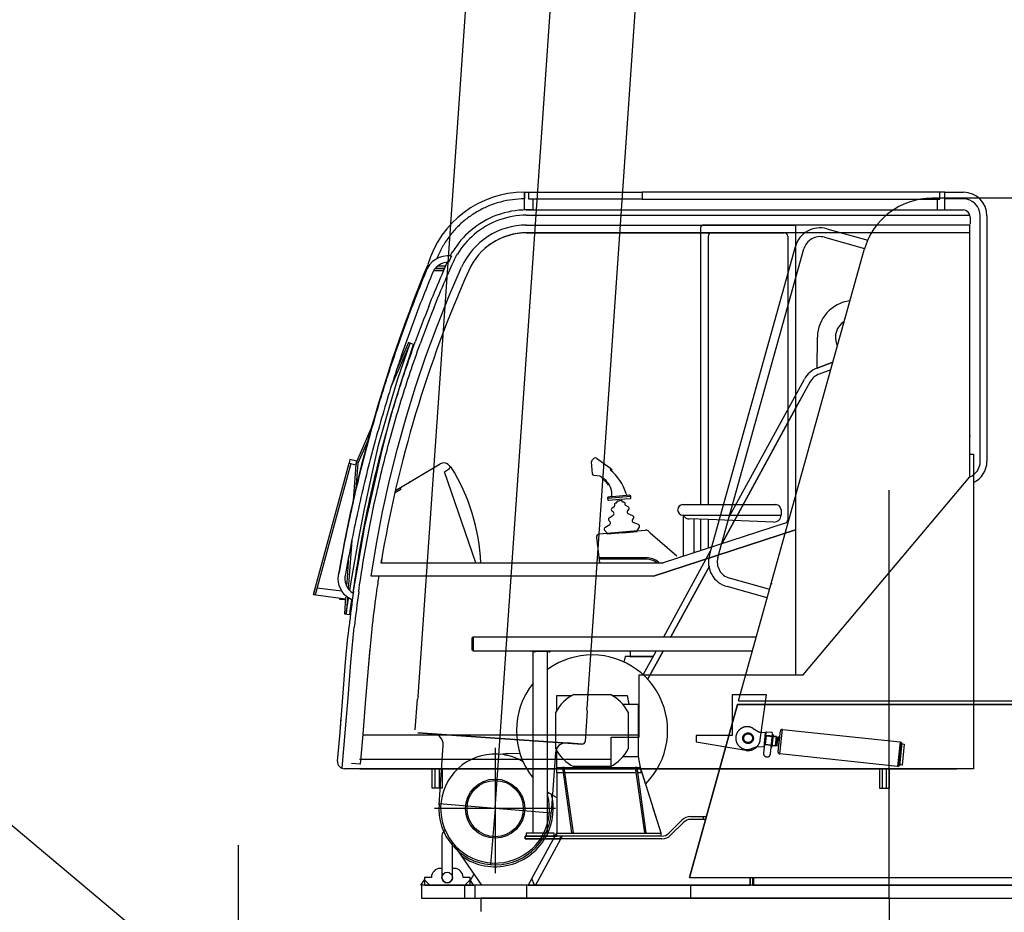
# Model space of a CAD drawing. Extents: x 2355 to 145802, y 9919 to 95870.
# Tile 52 of 60: x 132108 to 134908, y 12262 to 14799. Entities that reach past the tile are written whole.
import ezdxf

# ---------------------------------------------------------------- set-up
doc = ezdxf.new("R2010")
doc.units = 0
doc.header["$LTSCALE"] = 87.5
doc.linetypes.add('CENTER', pattern=[50.5, 30, -9, 2.5, -9])
doc.linetypes.add('HIDDEN', pattern=[12.6, 8.4, -4.2])
for name, color, linetype in [('1', 7, 'CONTINUOUS'), ('11', 7, 'CONTINUOUS'), ('5', 7, 'CONTINUOUS')]:
    doc.layers.add(name, color=color, linetype=linetype)

# ---------------------------------------------------------------- blocks, each defined once
blk = doc.blocks.new('*G141')
at = {"layer": '11', "color": 7, "linetype": 'CONTINUOUS'}
blk.add_line((132523.7, 12140.9), (132074.3, 12518), dxfattribs=at)
at = {"layer": '11', "color": 7, "linetype": 'CENTER'}
blk.add_line((132730, 10744.1), (132730, 12452.1), dxfattribs=at)
blk = doc.blocks.new('*G151')
at = {"layer": '11', "color": 7, "linetype": 'CONTINUOUS'}
for p, q in [((136758.500367, 14291.529574), (134702.103883, 14291.529574)), ((134402.946168, 14204.966464), (134519.520265, 14172.507968)), ((134396.241456, 14180.881991), (134510.517579, 14149.064365)), ((134069.236451, 13276.771274), (134313.657838, 14154.569736)), ((134093.320924, 13270.066562), (134337.74231, 14147.865024)), ((134152.314454, 12862.531772), (134509.431153, 14145.173373)), ((134375.312501, 13808.915439), (134376.444703, 13897.05936)), ((134430.79651, 13876.960483), (134433.057862, 13870.856967)), ((134375.312501, 13808.915439), (134420.46631, 13825.63602)), ((134420.46631, 13825.63602), (134375.312501, 13808.915439)), ((134414.506227, 13804.234042), (134381.565553, 13792.036166)), ((134414.506227, 13804.234042), (134381.565553, 13792.036166)), ((134414.506227, 13804.234042), (134381.565553, 13792.036166)), ((134125.639039, 13386.127963), (134339.228517, 13777.708163)), ((134355.030518, 13769.089999), (134104.255372, 13309.336581)), ((134355.030518, 13769.089999), (134104.255372, 13309.336581)), ((134355.030518, 13769.089999), (134320.637208, 13706.031528)), ((134104.255372, 13309.336581), (134327.698976, 13718.98624)), ((133939.2865, 13044.480624), (134072.623902, 13288.93558)), ((134069.675904, 13245.936313), (133959.788209, 13044.480624)), ((133959.791261, 13044.480624), (134069.675904, 13245.936313)), ((134069.675904, 13245.936313), (133959.791261, 13044.480624)), ((134050.291139, 13247.623935), (134050.291139, 13247.456088)), ((134233.927613, 13155.656161), (134119.63318, 13187.479892)), ((134240.632325, 13179.740634), (134126.337892, 13211.564365)), ((133974.406129, 13125.071445), (133974.406129, 13125.068393)), ((133394.569093, 13007.478061), (133394.569093, 13041.480746)), ((133394.569093, 13041.480746), (133397.568971, 13041.480746)), ((133397.568971, 13044.407382), (133394.739991, 13041.581454)), ((133394.739991, 13041.581454), (133397.568971, 13041.581454)), ((133394.974977, 13041.81644), (133394.974977, 13041.581454)), ((133395.542603, 13042.381015), (133395.542603, 13041.581454)), ((133395.777589, 13041.581454), (133395.777589, 13042.100253)), ((133396.909791, 13041.581454), (133395.826417, 13042.664828)), ((133396.107179, 13042.94559), (133397.474366, 13041.581454)), ((133397.568971, 13042.051425), (133396.390992, 13043.229404)), ((133396.674806, 13043.513217), (133397.568971, 13042.616)), ((133397.239381, 13044.077792), (133397.239381, 13043.748202)), ((133397.568971, 13004.481235), (133397.568971, 13044.480624)), ((133397.568971, 13044.480624), (134202.973634, 13044.480624)), ((133397.568971, 13041.581454), (133397.568971, 13044.407382)), ((133397.568971, 13044.315829), (133397.568971, 13044.361606)), ((133397.568971, 13043.183627), (133397.568971, 13043.797031)), ((133397.568971, 13041.480746), (133397.568971, 13007.478061)), ((133397.568971, 13007.478061), (133394.569093, 13007.478061)), ((133397.568971, 13004.652133), (133394.739991, 13007.478061)), ((133394.739991, 13007.478061), (133397.568971, 13007.478061)), ((133394.974977, 13007.243075), (133394.974977, 13007.478061)), ((133395.542603, 13006.6785), (133395.542603, 13007.478061)), ((133395.777589, 13007.478061), (133395.777589, 13006.962314)), ((133396.909791, 13007.478061), (133395.826417, 13006.394687)), ((133396.107179, 13006.113925), (133397.474366, 13007.478061)), ((133397.568971, 13007.00809), (133396.390992, 13005.830112)), ((133396.674806, 13005.546298), (133397.568971, 13006.443515)), ((133397.239381, 13004.981723), (133397.239381, 13005.311313)), ((133397.568971, 13007.478061), (133397.568971, 13004.652133)), ((133397.568971, 13005.875888), (133397.568971, 13005.262485)), ((133397.568971, 13004.746738), (133397.568971, 13004.697909)), ((134191.834718, 13004.481235), (133397.568971, 13004.481235)), ((133568.12256, 13000.944247), (133564.588624, 13004.481235)), ((133564.588624, 13004.481235), (133568.12256, 13004.481235)), ((133564.881593, 13004.185214), (133564.881593, 13004.481235)), ((133565.589601, 13003.477206), (133566.590577, 13004.481235)), ((133565.885621, 13004.481235), (133565.885621, 13003.83121)), ((133567.298585, 13004.481235), (133565.943604, 13003.123202)), ((133566.297608, 13002.769198), (133568.006593, 13004.481235)), ((133568.12256, 13003.889194), (133566.64856, 13002.415195)), ((133567.002564, 13002.064242), (133568.12256, 13003.181186)), ((133567.710572, 13001.356235), (133567.710572, 13001.768222)), ((133568.12256, 13004.481235), (133568.12256, 13000.944247)), ((133568.12256, 12486.265292), (133568.12256, 13004.481235)), ((133568.12256, 13004.481235), (133608.121949, 13004.481235)), ((133568.12256, 13002.47623), (133568.12256, 13001.710239)), ((133568.12256, 13001.060214), (133568.12256, 13001.002231)), ((133573.127442, 13000.785556), (133569.590455, 13004.481235)), ((133569.590455, 13004.481235), (133573.127442, 13004.481235)), ((133573.127442, 13004.481235), (133573.127442, 13000.785556)), ((133608.121949, 13004.481235), (133608.121949, 12968.281283)), ((133613.126832, 13000.944247), (133616.660768, 13004.481235)), ((133616.660768, 13004.481235), (133613.126832, 13004.481235)), ((133613.126832, 13004.481235), (133613.126832, 13000.944247)), ((133613.126832, 13003.889194), (133614.597779, 13002.415195)), ((133614.243775, 13002.064242), (133613.126832, 13003.181186)), ((133613.126832, 13002.47623), (133613.126832, 13001.710239)), ((133613.126832, 13001.060214), (133613.126832, 13001.002231)), ((133614.951783, 13002.769198), (133613.242799, 13004.481235)), ((133613.538819, 13001.356235), (133613.538819, 13001.768222)), ((133613.950807, 13004.481235), (133615.305787, 13003.123202)), ((133615.659791, 13003.477206), (133614.655763, 13004.481235)), ((133615.36377, 13004.481235), (133615.36377, 13003.83121)), ((133616.367799, 13004.185214), (133616.367799, 13004.481235)), ((133844.40735, 13004.481235), (133844.40735, 12988.569369)), ((133880.561524, 12936.81766), (133917.466432, 13004.481235)), ((133893.613893, 12923.157992), (133937.968141, 13004.481235)), ((133937.968141, 13004.481235), (133893.613893, 12923.157992)), ((133937.971192, 13004.481235), (133893.613893, 12923.157992)), ((133608.121949, 12968.281283), (133608.121949, 12922.382846)), ((133829.40796, 12988.569369), (133826.218873, 12972.941318)), ((133908.787232, 12988.569369), (133829.40796, 12988.569369)), ((133844.40735, 12988.569369), (133908.787232, 12988.569369)), ((133877.396852, 12939.570346), (133882.059937, 12939.570346)), ((133608.121949, 12922.382846), (133608.121949, 12486.265292)), ((133683.387452, 12880.692782), (133787.67212, 12880.692782)), ((133635.529786, 12834.983554), (133635.529786, 12878.193393)), ((133635.529786, 12878.193393), (133678.742677, 12878.193393)), ((133792.319947, 12878.193393), (133835.529786, 12878.193393)), ((133822.709352, 12853.193393), (133867.03003, 12853.193393)), ((133835.529786, 12878.193393), (133840.076905, 12853.193393)), ((133867.03003, 12853.193393), (133867.03003, 12703.193393)), ((134149.534303, 12852.534213), (134012.403565, 12360.069003)), ((134012.403565, 12360.069003), (134149.534303, 12852.531161)), ((136177.320558, 12852.534213), (134149.534303, 12852.534213)), ((134149.534303, 12852.531161), (136177.320558, 12852.531161)), ((134152.314454, 12862.531772), (136758.500367, 12862.531772)), ((133633.030396, 12726.051059), (133633.030396, 12830.335727)), ((133838.029176, 12830.335727), (133838.029176, 12726.051059)), ((133494.419557, 12712.626376), (133476.16089, 12710.68851)), ((133494.419557, 12712.626376), (133531.208497, 12713.721957)), ((133635.529786, 12658.195224), (133635.529786, 12721.403232)), ((133486.915284, 12709.17789), (133492.078858, 12708.176913)), ((133492.078858, 12708.176913), (133494.419557, 12708.176913)), ((133867.03003, 12703.193393), (133822.709352, 12703.193393)), ((133867.03003, 12704.94205), (133875.529176, 12658.195224)), ((133635.529786, 12673.194614), (133872.800904, 12673.194614)), ((133653.446656, 12658.195224), (133635.529786, 12658.195224)), ((133635.529786, 12658.195224), (133635.529786, 12486.265292)), ((133653.440553, 12658.195224), (133635.529786, 12658.195224)), ((133651.429444, 12673.194614), (133677.528077, 12487.193027)), ((133656.379395, 12673.194614), (133651.429444, 12673.194614)), ((133657.774049, 12663.291659), (133652.824098, 12663.291659)), ((133682.450562, 12487.193027), (133656.379395, 12673.194614)), ((133860.444337, 12658.195224), (133658.491212, 12658.195224)), ((133860.441285, 12658.195224), (133658.491212, 12658.195224)), ((133787.67212, 12675.694003), (133683.387452, 12675.694003)), ((133858.427125, 12673.194614), (133884.52881, 12487.193027)), ((133863.380128, 12673.194614), (133858.427125, 12673.194614)), ((133864.771729, 12663.291659), (133859.82483, 12663.291659)), ((133889.451295, 12487.193027), (133863.380128, 12673.194614)), ((133875.529176, 12658.195224), (133865.491944, 12658.195224)), ((133875.529176, 12658.195224), (133865.491944, 12658.195224)), ((133887.696534, 12627.048984), (133872.205811, 12676.478305)), ((133878.126222, 12658.195224), (133875.529176, 12658.195224)), ((133889.530641, 12622.193637), (133878.126222, 12658.195224)), ((133931.818849, 12486.265292), (133889.530641, 12622.193637)), ((133920.390016, 12522.733798), (133908.43628, 12560.880771)), ((133953.437501, 12486.17374), (133990.580445, 12523.319736)), ((133996.238404, 12517.661777), (133959.09546, 12480.518832)), ((134015.330201, 12533.57059), (134060.715943, 12533.57059)), ((134058.48816, 12525.568881), (134015.330201, 12525.568881)), ((134051.530152, 12533.57059), (134051.530152, 12525.568881)), ((133564.567262, 12357.499423), (133635.529786, 12487.59891)), ((133677.528077, 12487.193027), (133682.450562, 12487.193027)), ((133884.52881, 12487.193027), (133889.451295, 12487.193027)), ((133308.851319, 12480.56766), (133308.851319, 12360.569491)), ((133338.850099, 12360.569491), (133338.850099, 12459.849277)), ((133635.529786, 12478.266635), (133545.530396, 12478.266635)), ((133545.530396, 12478.266635), (133545.530396, 12470.267978)), ((133545.530396, 12470.267978), (133545.530396, 12478.266635)), ((133545.530396, 12478.266635), (133583.594972, 12478.266635)), ((133545.530396, 12470.267978), (133645.530396, 12470.267978)), ((133934.345704, 12470.267978), (133545.530396, 12470.267978)), ((133548.124391, 12486.265292), (133548.124391, 12478.263583)), ((133628.12317, 12486.265292), (133548.124391, 12486.265292)), ((133548.124391, 12478.263583), (133628.12317, 12478.263583)), ((133573.121339, 12470.264926), (133603.12317, 12470.264926)), ((133650.944215, 12478.266635), (133574.744874, 12338.569369)), ((133650.944215, 12478.266635), (133574.747926, 12338.569369)), ((133583.594972, 12478.266635), (133635.529786, 12478.266635)), ((133628.12317, 12478.263583), (133628.12317, 12486.265292)), ((133635.529786, 12486.265292), (133931.818849, 12486.265292)), ((133635.529786, 12478.266635), (133635.529786, 12486.265292)), ((133635.529786, 12486.265292), (133931.528932, 12486.265292)), ((133931.528932, 12478.266635), (133635.529786, 12478.266635)), ((133645.530396, 12470.267978), (133645.530396, 12478.266635)), ((133931.528932, 12486.265292), (133931.528932, 12478.266635)), ((133354.73755, 12436.240878), (133344.486695, 12453.178134)), ((133351.286012, 12446.049228), (133353.236085, 12444.166293)), ((133353.236085, 12444.166293), (133355.296021, 12442.240634)), ((133422.294312, 12338.569369), (133354.73755, 12436.240878)), ((133355.296021, 12442.240634), (133357.316285, 12440.421786)), ((133308.851319, 12386.176791), (133303.849488, 12386.176791)), ((133343.848878, 12386.176791), (133338.850099, 12386.176791)), ((133248.850709, 12338.569369), (133258.851319, 12353.568759)), ((133278.85254, 12360.569491), (133258.851319, 12360.569491)), ((133258.851319, 12360.569491), (133258.851319, 12338.569369)), ((133258.851319, 12353.568759), (133273.850709, 12338.569369)), ((133278.85254, 12361.176791), (133278.85254, 12360.569491)), ((133368.848878, 12360.569491), (133368.848878, 12361.176791)), ((133388.850099, 12360.569491), (133368.848878, 12360.569491)), ((133388.850099, 12353.568759), (133373.850709, 12338.569369)), ((133388.850099, 12338.569369), (133388.850099, 12360.569491)), ((133398.850709, 12338.569369), (133388.850099, 12353.568759)), ((133389.109498, 12350.944247), (133399.967652, 12370.850864)), ((133564.567262, 12357.499423), (133554.243165, 12338.569369)), ((133571.235352, 12340.482822), (133564.567262, 12357.499423)), ((133571.235352, 12340.482822), (133564.567262, 12357.499423)), ((134012.403565, 12360.069003), (135426.588136, 12360.069003)), ((134012.403565, 12360.069003), (135426.588136, 12360.069003)), ((134183.814698, 12360.069003), (134183.814698, 12338.569369)), ((134185.999757, 12338.569369), (134185.999757, 12360.069003)), ((134185.999757, 12338.569369), (134185.999757, 12360.069003)), ((134191.999513, 12360.069003), (134191.999513, 12338.569369)), ((134191.999513, 12360.069003), (134191.999513, 12338.569369)), ((134194.184571, 12360.069003), (134194.184571, 12341.923251)), ((133258.851319, 12338.569369), (133248.850709, 12338.569369)), ((135740.998536, 12338.569369), (133250.24231, 12338.569369)), ((133250.24231, 12338.569369), (133250.24231, 12301.566806)), ((133273.850709, 12338.569369), (133258.851319, 12338.569369)), ((133258.851319, 12338.569369), (133323.850709, 12338.569369)), ((133323.850709, 12338.569369), (133388.850099, 12338.569369)), ((133373.173219, 12338.569369), (133373.173219, 12301.566806)), ((133373.850709, 12338.569369), (133388.850099, 12338.569369)), ((133382.35901, 12338.569369), (133396.027833, 12338.569369)), ((133388.850099, 12338.569369), (133398.850709, 12338.569369)), ((133402.296143, 12338.569369), (133402.296143, 12301.566806)), ((134200.001222, 12338.569369), (133422.294312, 12338.569369)), ((133549.567872, 12338.569369), (133549.567872, 12301.566806)), ((133554.243165, 12338.569369), (133574.744874, 12338.569369)), ((133574.744874, 12338.569369), (133571.235352, 12340.482822)), ((133574.744874, 12338.569369), (133571.235352, 12340.482822)), ((133574.747926, 12338.569369), (133576.777345, 12342.292514)), ((133574.747926, 12338.569369), (134185.999757, 12338.569369)), ((133578.989869, 12338.569369), (133574.747926, 12338.569369)), ((133576.777345, 12342.292514), (133578.989869, 12338.569369)), ((134015.455323, 12338.569369), (134015.455323, 12301.566806)), ((134191.999513, 12338.569369), (134185.999757, 12338.569369)), ((134191.999513, 12338.569369), (135595.200807, 12338.569369)), ((133250.24231, 12301.566806), (135653.248292, 12301.566806)), ((134580.000001, 12301.566806), (133418.998414, 12301.566806)), ((133418.998414, 12301.566806), (133418.998414, 12263.566318)), ((134580.000001, 12301.566806), (135653.248292, 12301.566806))]:
    blk.add_line(p, q, dxfattribs=at)
at = {"layer": '11', "color": 7, "linetype": 'CENTER'}
for p, q in [((134580.000001, 12301.566806), (134580.000001, 13461.835971)), ((133459.99878, 12728.828158), (133459.99878, 12556.532016)), ((133459.99878, 12556.532016), (133287.836915, 12556.532016)), ((133631.406861, 12556.532016), (133459.99878, 12556.532016)), ((133459.99878, 12556.532016), (133459.99878, 12372.596469)), ((134580.000001, 12301.566806), (134580.000001, 12034.568515))]:
    blk.add_line(p, q, dxfattribs=at)
at = {"layer": '11', "color": 7, "linetype": 'HIDDEN'}
blk.add_line((134245.325929, 13196.531406), (134247.251588, 13196.531406), dxfattribs=at)
at = {"layer": '11', "color": 7, "linetype": 'CONTINUOUS'}
blk.add_lwpolyline([(133608.121949, 12602.186313), (133608.283701, 12601.635539), (133608.428438, 12601.084109), (133608.556154, 12600.532035), (133608.666846, 12599.979327), (133608.760511, 12599.425997), (133608.837148, 12598.872057), (133608.896754, 12598.317518), (133608.93933, 12597.762392), (133608.964875, 12597.20669), (133608.97339, 12596.650424)], dxfattribs=at)
for centre, radius in [((133459.99878, 12556.532016), 83.999634), ((133459.99878, 12556.532016), 83.999634), ((133323.850709, 12360.569491), 14.99939)]:
    blk.add_circle(centre, radius, dxfattribs=at)
for centre, radius, start, end in [((134702.103883, 14091.529574), 200, 90, 164.441772), ((134383.500367, 14135.123935), 72.49909, 74.443443, 164.443451), ((134383.497315, 14135.123935), 47.499609, 74.438774, 164.44133), ((134481.431275, 13895.719638), 104.992153, 96.795273, 179.266769), ((134481.440431, 13895.710483), 54.004159, 122.145653, -159.685303), ((134398.927003, 13745.145907), 68.001455, 110.318329, 151.388184), ((134398.93921, 13745.130649), 50.019712, 110.322693, 151.378555), ((134398.93921, 13745.130649), 50.019712, 110.322693, 151.378555), ((134398.93921, 13745.130649), 50.019712, 110.322693, 151.378555), ((134139.075929, 13257.322421), 72.496969, 164.438171, -105.556534), ((134139.07898, 13257.322421), 47.499609, 164.436478, -105.559967), ((133735.526734, 12778.193393), 215.002383, 98.77475, 126.337891), ((133735.526734, 12778.193393), 215.002372, -44.726837, 98.775696), ((133735.532838, 12778.193393), 215.005764, 141.134476, -141.137695), ((133735.529786, 12778.193393), 114.999773, 116.961227, 153.035553), ((133735.529786, 12778.193393), 114.999773, 26.963524, 63.037849), ((133459.995728, 12556.525912), 155.006811, 58.862083, 104.999184), ((133735.529786, 12778.193393), 114.999773, -153.036468, -116.962143), ((133735.529786, 12778.193393), 114.999773, -63.038757, -26.964417), ((133459.995728, 12556.535068), 154.99656, 104.996658, -165.000076), ((133459.99878, 12556.535068), 165.391959, -26.812988, 15.024597), ((133735.615235, 12778.312411), 215.14527, -126.339783, -117.721756), ((133460.184937, 12555.839267), 154.283762, -75.001648, 15.336517), ((133460.001832, 12556.535068), 155.004825, -164.998367, -75.000549), ((134015.330201, 12498.566928), 35.003662, 90, 134.99646), ((134015.327149, 12498.566928), 27.001953, 90, 134.997315), ((133323.850709, 12480.56766), 15.000547, 112.927498, 179.998291), ((133459.99878, 12556.525912), 165.384604, -124.910919, -26.808075), ((133934.348756, 12505.265536), 34.997559, -90, -44.994995), ((133934.351808, 12505.253329), 26.986695, -90, -44.977875), ((133303.849488, 12361.176791), 25, 90, 180), ((133343.848878, 12361.176791), 25, 0, 90), ((133323.850709, 12360.569491), 14.99939, 180, 0)]:
    blk.add_arc(centre, radius, start, end, dxfattribs=at)
at = {"layer": '5', "color": 7, "linetype": 'CONTINUOUS'}
for p, q in [((133569.822389, 13004.481235), (133572.184449, 13002.119174)), ((133573.612672, 13001.041904), (133570.179444, 13004.481235)), ((133570.530396, 13004.481235), (133573.554688, 13001.453891)), ((133573.496705, 13001.865878), (133570.8844, 13004.481235)), ((133571.238404, 13004.481235), (133573.438722, 13002.277865)), ((133573.377686, 13002.689853), (133571.592408, 13004.481235)), ((133571.946412, 13004.481235), (133573.319703, 13003.10184)), ((133573.264771, 13003.513827), (133572.297364, 13004.481235)), ((133572.651368, 13004.481235), (133572.651368, 13003.925815)), ((133573.145753, 13004.337802), (133573.145753, 13004.481235)), ((133476.4386, 12710.715976), (133476.4386, 12710.661044)), ((133477.009278, 12710.581698), (133477.009278, 12710.801425)), ((133493.986207, 12707.758823), (133493.986207, 12708.18912)), ((133344.593507, 12453.004184), (133344.593507, 12453.03165)), ((133258.936768, 12353.480258), (133258.936768, 12353.040805)), ((133273.725587, 12338.569369), (133273.725587, 12338.630405)), ((133574.476319, 12338.569369), (133574.476319, 12338.663974)), ((133578.703004, 12338.569369), (133578.703004, 12338.746371))]:
    blk.add_line(p, q, dxfattribs=at)
blk = doc.blocks.new('*G152')
at = {"layer": '11', "color": 7, "linetype": 'CONTINUOUS'}
for p, q in [((133543.4, 14258.5), (133543.4, 14308.9)), ((133543.4, 14308.9), (133556.9, 14308.9)), ((133543.4, 14308.9), (133543.4, 14289.9)), ((133555.9, 14288.9), (133555.9, 14308.9)), ((133555.9, 14308.9), (133877.9, 14308.9)), ((134724.9, 14308.9), (133877.9, 14308.9)), ((133877.9, 14308.9), (133877.9, 14288.9)), ((134738.4, 14308.9), (134724.9, 14308.9)), ((134724.9, 14288.9), (134724.9, 14308.9)), ((134738.4, 14289.9), (134738.4, 14308.9)), ((134738.4, 14308.9), (134791.4, 14308.9)), ((134738.4, 14258.5), (134738.4, 14308.9)), ((133877.9, 14288.9), (133555.9, 14288.9)), ((133568.4, 14258.5), (133568.4, 14288.9)), ((133877.9, 14288.9), (134495.3, 14288.9)), ((134492.4, 14288.9), (134724.9, 14288.9)), ((134718.1, 14258.5), (134718.1, 14288.9)), ((134791.4, 14289.9), (134738.4, 14289.9)), ((133563.7, 14258.5), (133543.4, 14258.5)), ((133548.1, 14258.5), (133568.4, 14258.5)), ((133549.4, 14258.5), (134790.8, 14258.5)), ((133877.9, 14258.5), (134718.1, 14258.5)), ((134718.1, 14258.5), (134738.4, 14258.5)), ((133549.4, 14243.5), (134810.8, 14243.5)), ((134810.8, 14238.5), (134810.8, 14218.5)), ((134839.4, 13543.7), (134839.4, 14241.9)), ((134858.4, 14241.9), (134858.4, 14108.3)), ((133549.4, 14215.6), (134314, 14215.6)), ((134043.6, 14205.6), (134043.6, 13420.6)), ((134810.1, 14215.6), (134053.6, 14215.6)), ((134314, 14215.6), (134314, 12935.1)), ((134810.1, 13536.3), (134810.1, 14215.6)), ((133549.4, 14193.5), (134281.9, 14193.5)), ((134795.8, 14193.5), (133549.4, 14193.5)), ((134065.6, 14183.6), (134065.6, 13420.6)), ((134810.1, 14193.6), (134075.6, 14193.6)), ((134291.9, 14183.5), (134291.9, 13377.3)), ((133298.1, 14129), (133294.2, 14120.1)), ((133335.5, 14127.6), (133327.6, 14109.2)), ((133285.4, 14086), (133314.6, 14086)), ((133316.6, 14090.8), (133288.8, 14090.8)), ((133290.7, 14092.8), (133317.4, 14092.8)), ((133319.8, 14098.8), (133296.7, 14098.8)), ((133313.4, 14085.5), (133323.9, 14109.2)), ((134858.4, 14108.3), (134858.4, 13543.7)), ((133218.2, 13879.9), (133164.7, 13757.1)), ((133213.5, 13881.6), (133180.4, 13805.6)), ((133182.5, 13775.6), (133218.2, 13879.9)), ((133227.6, 13876.4), (133213.5, 13881.6)), ((133215, 13835.4), (133227.6, 13876.4)), ((133196.1, 13777.1), (133215, 13835.4)), ((133162.6, 13670.3), (133196.1, 13777.1)), ((133164.3, 13714.5), (133182.5, 13775.6)), ((133128.6, 13590.1), (133164.3, 13714.5)), ((133136.3, 13563.4), (133162.6, 13670.3)), ((133112.5, 13649.7), (133066.5, 13543.9)), ((133102.3, 13613.7), (133069.3, 13538.1)), ((134811.1, 13619.8), (134810.7, 13619.8)), ((134811.1, 13619.8), (134810.7, 13619.8)), ((134810.7, 13615.8), (134811.2, 13615.8)), ((133109.4, 13504.7), (133128.6, 13590.1)), ((133113.3, 13462.5), (133136.3, 13563.4)), ((133735.2, 13545.9), (133741.5, 13552.3)), ((133747.9, 13552.9), (133785.5, 13526.3)), ((134810.1, 13564.6), (134820.1, 13564.6)), ((134810.1, 13499.4), (134810.1, 13564.6)), ((134820.1, 13564.6), (134820.1, 13425.7)), ((132943.3, 13165.4), (133044.7, 13538.9)), ((133049.4, 13537.7), (132948.2, 13164.2)), ((133045.9, 13543.7), (133044.7, 13538.9)), ((133044.7, 13538.9), (133064.1, 13534.2)), ((133044.7, 13538.9), (133049.4, 13537.7)), ((133047.1, 13548.6), (133045.9, 13543.7)), ((133066.5, 13543.9), (133047.1, 13548.6)), ((133064.1, 13534.2), (133056.3, 13432.7)), ((133064.1, 13534.2), (133063.3, 13523.2)), ((133069.3, 13538.1), (133063.8, 13466.3)), ((133064.1, 13534.2), (133066.5, 13543.9)), ((133066.5, 13543.9), (133064.1, 13534.2)), ((133176.3, 13460.7), (133303.7, 13536.3)), ((133326.7, 13534.4), (133330.3, 13531.4)), ((133330.3, 13531.4), (133335.4, 13527.1)), ((133737, 13508.3), (133733.7, 13542)), ((133787.4, 13522.6), (133787.9, 13518.9)), ((134810.1, 13508.5), (134810.1, 13536.3)), ((133088, 13403.8), (133109.4, 13504.7)), ((133757.4, 13501.2), (133740.9, 13503.8)), ((133766.3, 13496.8), (133764.8, 13494.2)), ((134335.8, 12936.6), (134810.2, 13499.6)), ((134820.1, 13499.6), (134820.1, 12669.6)), ((133780.7, 13476.8), (133783.1, 13478.6)), ((133089.8, 13359.7), (133113.3, 13462.5)), ((133812.8, 13440.8), (133780.5, 13438)), ((133780.5, 13438), (133780.5, 13439)), ((133784, 13443.3), (133787.5, 13443.6)), ((133787.5, 13443.6), (133789, 13443.6)), ((133792.2, 13447.6), (133792.2, 13449)), ((133792.6, 13444.1), (133833.5, 13447.6)), ((133844.8, 13443.7), (133812.8, 13440.8)), ((133831.9, 13452.5), (133832.6, 13450.3)), ((133836.3, 13447.9), (133840.8, 13448.3)), ((133844.8, 13444.6), (133844.8, 13443.7)), ((133845.2, 13443.7), (133845.2, 13439.7)), ((133781, 13434), (133780.5, 13438)), ((133813.4, 13434.8), (133783, 13432.2)), ((133792, 13410.3), (133798.6, 13415.6)), ((133799.9, 13418.2), (133799.9, 13420.6)), ((133804.1, 13426), (133804.6, 13426)), ((133806.6, 13428.2), (133806.6, 13429.2)), ((133808.1, 13431.4), (133813.6, 13431.9)), ((133843.7, 13437.5), (133813.4, 13434.8)), ((133819.1, 13432.3), (133813.6, 13431.9)), ((133821.5, 13429.5), (133821.5, 13430.5)), ((133824, 13427.7), (133823.5, 13427.7)), ((133829.8, 13420.8), (133829.8, 13423.2)), ((133838.7, 13414.4), (133831.2, 13418.4)), ((133993.8, 13420.6), (134065.6, 13420.6)), ((134065.6, 13420.6), (134257.9, 13420.6)), ((133072.2, 13324.6), (133088, 13403.8)), ((133784.1, 13383), (133795.8, 13390.9)), ((133796.2, 13398.9), (133791.9, 13402.5)), ((133836.5, 13402.4), (133840.1, 13406.8)), ((133851.2, 13388.9), (133838.3, 13394.6)), ((133993.8, 13390.6), (134065.6, 13390.6)), ((133998.5, 13385.9), (133993.8, 13390.6)), ((133995, 13389.4), (133995, 13273.5)), ((134065.6, 13390.6), (134271, 13390.6)), ((134272.9, 13405.6), (134272.9, 13392.6)), ((133072, 13260.1), (133089.8, 13359.7)), ((133772.2, 13355.6), (133785.9, 13364.3)), ((133786.7, 13372.1), (133783.4, 13375.3)), ((133850.5, 13377.6), (133853.2, 13381.5)), ((133867.7, 13363.9), (133852.7, 13370.1)), ((133864, 13345.9), (133870.1, 13356.8)), ((134285, 13367.8), (133938.2, 13255.1)), ((134065.6, 13378), (134011.9, 13380)), ((134025, 13379.5), (134025, 13283.3)), ((134043.6, 13378.8), (134043.6, 13289.3)), ((134252.1, 13371.1), (134065.6, 13378)), ((134065.6, 13378), (134065.6, 13297.1)), ((133748.5, 13327.4), (133757.1, 13255)), ((133778.1, 13338.4), (133755.7, 13336.4)), ((133779.3, 13338.5), (133771, 13348.1)), ((133864.8, 13346), (133778.1, 13338.4)), ((133864.8, 13346), (133778.1, 13338.4)), ((133821.7, 13340.2), (133779.3, 13336.5)), ((133779.3, 13336.5), (133779.3, 13338.5)), ((133821.7, 13340.2), (133864, 13343.9)), ((133864, 13343.9), (133864, 13345.9)), ((133864.8, 13346), (133888, 13348)), ((133894.7, 13345.9), (133900.9, 13340.4)), ((133900.9, 13340.4), (133977, 13274.7)), ((134314, 13348.8), (133910.2, 13217.6)), ((133910.2, 13217.6), (134314, 13348.8)), ((134183.2, 13334.7), (134183.2, 13336.4)), ((133052.5, 13319.4), (133043.7, 13205.1)), ((133050.4, 13201.1), (133072.2, 13324.6)), ((133043.5, 13272.8), (133039, 13212.8)), ((133056, 13170.1), (133072, 13260.1)), ((133188.6, 13254.6), (133135.6, 13254.6)), ((133935.1, 13254.6), (133188.6, 13254.6)), ((133890.1, 13269.6), (133755.3, 13269.6)), ((133890.1, 13265.6), (133755.8, 13265.6)), ((133926.2, 13255.1), (133924.1, 13256.9)), ((133182.7, 13217.6), (133107.3, 13217.6)), ((133910.2, 13217.6), (133182.7, 13217.6)), ((133039, 13212.8), (133037.3, 13190.1)), ((133043.7, 13205.1), (133041.9, 13182.3)), ((133046.6, 13176.7), (133050.4, 13201.1)), ((132948.5, 13184.7), (132943.3, 13165.4)), ((132948.2, 13164.2), (132943.3, 13165.4)), ((132943.3, 13165.4), (133034.6, 13152.5)), ((133024.5, 13174.3), (132953.4, 13183.5)), ((133056.4, 13169), (133053.3, 13149.2)), ((133017.7, 13152), (133034.5, 13152)), ((133034.9, 13157.7), (133031.4, 13110.5)), ((133040, 13155.4), (133036.3, 13109.9)), ((133036.3, 13109.9), (133043.1, 13153.9)), ((133040, 13157.3), (133040, 13155.4)), ((133049, 13125.8), (133052.6, 13149.6)), ((133031.4, 13110.5), (133047, 13108.7)), ((133047, 13108.7), (133049, 13125.8)), ((133026.8, 12872.8), (133035, 12972.9)), ((133041.7, 12871.6), (133049.9, 12971.7)), ((133099.7, 12967.5), (133091.5, 12867.6)), ((133099.7, 12967.5), (133091.5, 12867.6)), ((133869.8, 12759.6), (133869.8, 12936.6)), ((133869.8, 12936.6), (134335.8, 12936.6)), ((134336.5, 12935.1), (134335.8, 12936.6)), ((133019, 12772.9), (133026.8, 12872.8)), ((133033.9, 12771.6), (133041.7, 12871.6)), ((133091.5, 12867.6), (133083.7, 12767.6)), ((133091.5, 12867.6), (133083.7, 12767.6)), ((133019, 12772.9), (133022.3, 12816.3)), ((133033.9, 12771.6), (133037.4, 12816.3)), ((133011.9, 12691.3), (133019, 12772.9)), ((133011.9, 12691.3), (133019, 12772.9)), ((133025.2, 12671.7), (133033.9, 12771.6)), ((133025.2, 12671.7), (133033.9, 12771.6)), ((133083.7, 12767.4), (133076.3, 12682.3)), ((133083.7, 12767.4), (133076.3, 12682.3)), ((133082.6, 12766.6), (133869.8, 12766.6)), ((133789.8, 12669.6), (133789.8, 12759.6)), ((133789.8, 12759.6), (133869.8, 12759.6)), ((133076.3, 12682.3), (133051.4, 12684.5)), ((133076.3, 12682.3), (133051.4, 12684.5)), ((133789.8, 12696.4), (133074.1, 12696.4)), ((133041.6, 12669.6), (133031.8, 12669.6)), ((133075.2, 12669.6), (133031.8, 12669.6)), ((133075.2, 12669.6), (134772.8, 12669.6)), ((134772.8, 12669.6), (133075.2, 12669.6)), ((133281.3, 12614.1), (133281.3, 12669.6)), ((133289.3, 12614.1), (133289.3, 12669.6)), ((133301.3, 12669.6), (133301.3, 12614.1)), ((133309.3, 12669.6), (133309.3, 12614.1)), ((133451.9, 12669.6), (133445.9, 12669.6)), ((134820.1, 12669.6), (133789.8, 12669.6)), ((134165.1, 12669.6), (134040.1, 12669.6)), ((134552.9, 12669.6), (134552.9, 12614.1)), ((134560.9, 12669.6), (134560.9, 12614.1)), ((134572.9, 12614.1), (134572.9, 12669.6)), ((134580.9, 12614.1), (134580.9, 12669.6)), ((133309.3, 12614.1), (133281.3, 12614.1)), ((133301.3, 12614.1), (133289.3, 12614.1)), ((134552.9, 12614.1), (134580.9, 12614.1)), ((134560.9, 12614.1), (134572.9, 12614.1))]:
    blk.add_line(p, q, dxfattribs=at)
at = {"layer": '11', "color": 7, "linetype": 'HIDDEN'}
for p, q in [((133315.9, 13514.1), (133329.8, 13523.4)), ((133405.3, 13254.8), (133315.9, 13514.1)), ((133189.1, 13468.3), (133191.6, 13464)), ((133191.6, 13464), (133174.3, 13453.7)), ((134231.5, 12879.6), (134133.5, 12879.6)), ((134133.5, 12879.6), (134133.5, 12764.6)), ((134213.9, 12751.8), (134231.5, 12879.6)), ((134193.9, 12784.5), (134208.1, 12775.6)), ((134212.3, 12774.2), (134228.2, 12772.5)), ((134229.4, 12772.4), (134223, 12714.3)), ((134228.2, 12772.5), (134223.7, 12730.7)), ((134228.8, 12769.4), (134225.1, 12733.6)), ((134228.2, 12772.5), (134228.2, 12770.5)), ((134228.2, 12770.5), (134228.8, 12769.4)), ((134247.3, 12772.5), (134231.4, 12774.2)), ((134249.7, 12767.2), (134245.9, 12731.4)), ((134246.8, 12749.4), (134249.1, 12770.3)), ((134248.7, 12767.3), (134249.7, 12767.3)), ((134268, 12747.2), (134271.2, 12777)), ((134269.3, 12711.8), (134276.7, 12781.5)), ((134276.7, 12781.5), (134611.9, 12745.9)), ((134133.5, 12764.6), (134031.5, 12764.6)), ((134031.5, 12764.6), (134031.5, 12746.6)), ((134031.5, 12746.6), (134173.3, 12722.1)), ((134228.9, 12751.3), (134227.7, 12739.4)), ((134227.7, 12739.4), (134228.6, 12738.3)), ((134227.7, 12739.4), (134257.5, 12736.2)), ((134228.6, 12738.3), (134231.3, 12764.1)), ((134230.2, 12763.2), (134228.9, 12751.3)), ((134231.3, 12764.1), (134230.2, 12763.2)), ((134230.2, 12763.2), (134260, 12760.1)), ((134260.1, 12761.1), (134231.3, 12764.1)), ((134242.9, 12712.2), (134246.8, 12749.4)), ((134248.8, 12749.2), (134247, 12732.3)), ((134250.7, 12766.1), (134248.8, 12749.2)), ((134257.4, 12735.2), (134260.1, 12761.1)), ((134261, 12760), (134258.5, 12736.1)), ((134261, 12760.1), (134264.3, 12759.6)), ((134261.8, 12735.8), (134263.1, 12747.7)), ((134264.3, 12759.6), (134263, 12747.7)), ((134269.3, 12759.1), (134264.3, 12759.6)), ((134264.9, 12717.3), (134268, 12747.2)), ((134266.8, 12735.2), (134269.3, 12759.1)), ((134611.9, 12745.9), (134604.5, 12676.3)), ((134613.9, 12743.7), (134606.7, 12678)), ((134616.7, 12743.4), (134609.7, 12677.7)), ((134610, 12680.7), (134616.4, 12740.4)), ((134613.7, 12743.7), (134616.7, 12743.4)), ((134616.4, 12740.4), (134623.3, 12739.6)), ((134623.3, 12739.6), (134617, 12680)), ((134203.5, 12731.9), (134187.7, 12726.2)), ((134224, 12730.7), (134207.9, 12732.4)), ((134225.1, 12733.6), (134224, 12732.7)), ((134224, 12732.7), (134224, 12730.7)), ((134228.6, 12738.3), (134257.4, 12735.2)), ((134245.9, 12731.3), (134244.9, 12731.5)), ((134258.5, 12736.2), (134261.8, 12735.8)), ((134261.8, 12735.8), (134266.8, 12735.2)), ((134604.5, 12676.3), (134269.3, 12711.8)), ((134609.7, 12677.7), (134606.7, 12678)), ((134617, 12680), (134610, 12680.7))]:
    blk.add_line(p, q, dxfattribs=at)
at = {"layer": '11', "color": 7, "linetype": 'CONTINUOUS'}
for points in [[(133332.7, 14127.9), (133332.4, 14127.5), (133332.3, 14127.4), (133332.4, 14127.7), (133332.7, 14128.3), (133333.3, 14129.3), (133334, 14130.6), (133335, 14132.3), (133336.3, 14134.5), (133337.9, 14137.1), (133339.8, 14140.3)], [(133327.2, 14079.5), (133330.8, 14087.8), (133334.1, 14095.1), (133337, 14101.6), (133339.6, 14107.4), (133342.1, 14112.6), (133344.4, 14117.3), (133346.6, 14121.5), (133348.6, 14125.5), (133350.6, 14129.1), (133352.6, 14132.5)], [(133107.3, 13217.6), (133122.4, 13309.2), (133139.9, 13400.2), (133159.8, 13490.4), (133182.1, 13579.8), (133206.8, 13668.3), (133233.9, 13755.9), (133263.2, 13842.5), (133294.8, 13928), (133328.7, 14012.4), (133364.8, 14095.6)], [(133271.3, 13984.3), (133275.4, 13994.4), (133279.4, 14004.5), (133283.5, 14014.6), (133287.7, 14024.7), (133291.9, 14034.8), (133296.1, 14044.9), (133300.4, 14055.1), (133304.7, 14065.2), (133309, 14075.4), (133313.4, 14085.5)], [(133285.3, 13978.8), (133289.3, 13988.8), (133293.3, 13998.9), (133297.4, 14008.9), (133301.6, 14019), (133305.7, 14029.1), (133309.9, 14039.1), (133314.2, 14049.2), (133318.5, 14059.3), (133322.8, 14069.4), (133327.2, 14079.5)], [(133197.9, 13782), (133201.2, 13791.9), (133204.5, 13801.9), (133207.9, 13811.9), (133211.3, 13821.9), (133214.8, 13832), (133218.3, 13842.1), (133221.9, 13852.3), (133225.5, 13862.6), (133229.2, 13872.9), (133232.9, 13883.2)], [(133212.2, 13777.4), (133215.4, 13787.2), (133218.7, 13797.1), (133222.1, 13807.1), (133225.5, 13817.1), (133228.9, 13827.1), (133232.4, 13837.2), (133236, 13847.3), (133239.6, 13857.5), (133243.3, 13867.8), (133247, 13878.1)], [(133166.4, 13680.9), (133169.5, 13691.3), (133172.6, 13701.7), (133175.8, 13712), (133178.9, 13722.2), (133182, 13732.3), (133185.2, 13742.4), (133188.3, 13752.4), (133191.5, 13762.4), (133194.7, 13772.2), (133197.9, 13782)], [(133180.8, 13676.6), (133183.9, 13687), (133187, 13697.4), (133190.1, 13707.6), (133193.2, 13717.8), (133196.4, 13727.9), (133199.5, 13737.9), (133202.6, 13747.9), (133205.8, 13757.8), (133209, 13767.6), (133212.2, 13777.4)], [(133138.2, 13579.7), (133140.8, 13589.6), (133143.5, 13599.6), (133146.2, 13609.6), (133149, 13619.6), (133151.8, 13629.7), (133154.6, 13639.8), (133157.5, 13650), (133160.4, 13660.3), (133163.4, 13670.5), (133166.4, 13680.9)], [(133152.7, 13575.9), (133155.3, 13585.8), (133158, 13595.7), (133160.7, 13605.6), (133163.4, 13615.6), (133166.2, 13625.7), (133169, 13635.8), (133171.9, 13645.9), (133174.8, 13656.1), (133177.8, 13666.4), (133180.8, 13676.6)], [(133113.3, 13478.6), (133115.8, 13489), (133118.2, 13499.4), (133120.7, 13509.8), (133123.2, 13520), (133125.6, 13530.2), (133128.1, 13540.2), (133130.6, 13550.2), (133133.2, 13560.1), (133135.7, 13570), (133138.2, 13579.7)], [(133128, 13475.2), (133130.4, 13485.6), (133132.8, 13496), (133135.3, 13506.3), (133137.7, 13516.5), (133140.2, 13526.6), (133142.7, 13536.6), (133145.2, 13546.5), (133147.7, 13556.4), (133150.2, 13566.2), (133152.7, 13575.9)], [(133785.5, 13526.3), (133785.8, 13526), (133786.2, 13525.7), (133786.4, 13525.4), (133786.7, 13525), (133786.9, 13524.7), (133787.1, 13524.3), (133787.2, 13523.9), (133787.3, 13523.5), (133787.4, 13523), (133787.4, 13522.6)], [(133740.9, 13503.8), (133740.2, 13504), (133739.6, 13504.2), (133739.1, 13504.5), (133738.5, 13504.9), (133738.1, 13505.4), (133737.7, 13505.9), (133737.4, 13506.5), (133737.2, 13507.1), (133737, 13507.7), (133737, 13508.3)], [(133792.2, 13449), (133791.8, 13455.4), (133790.7, 13461.7), (133788.8, 13467.9), (133786.2, 13473.9), (133782.9, 13479.6), (133779, 13485), (133774.4, 13489.9), (133769.2, 13494.3), (133763.5, 13498.1), (133757.4, 13501.2)], [(133091.5, 13377.4), (133093.5, 13387.2), (133095.5, 13397), (133097.5, 13407), (133099.7, 13416.9), (133101.8, 13427), (133104, 13437.2), (133106.3, 13447.4), (133108.6, 13457.7), (133110.9, 13468.1), (133113.3, 13478.6)], [(133106.2, 13374.5), (133108.2, 13384.2), (133110.2, 13394), (133112.2, 13403.9), (133114.3, 13413.8), (133116.5, 13423.9), (133118.7, 13434), (133120.9, 13444.2), (133123.2, 13454.4), (133125.6, 13464.8), (133128, 13475.2)], [(133217, 13485.7), (133217, 13485.6), (133217, 13485.5), (133216.9, 13485.4), (133216.9, 13485.3), (133216.9, 13485.2), (133216.9, 13485.1), (133216.9, 13485), (133216.9, 13484.9), (133216.9, 13484.9), (133216.9, 13484.8)], [(133764.8, 13494.2), (133766.8, 13492.8), (133768.6, 13491.2), (133770.4, 13489.7), (133772.2, 13488), (133773.8, 13486.3), (133775.4, 13484.5), (133776.8, 13482.6), (133778.2, 13480.7), (133779.5, 13478.8), (133780.7, 13476.8)], [(133780.5, 13439), (133780.4, 13439.6), (133780.5, 13440.2), (133780.7, 13440.8), (133780.9, 13441.4), (133781.3, 13441.9), (133781.8, 13442.4), (133782.3, 13442.7), (133782.9, 13443), (133783.4, 13443.2), (133784, 13443.3)], [(133789, 13443.6), (133789.5, 13443.7), (133790.1, 13443.9), (133790.6, 13444.2), (133791, 13444.5), (133791.4, 13445), (133791.8, 13445.5), (133792, 13446), (133792.2, 13446.6), (133792.2, 13447.1), (133792.2, 13447.6)], [(133840.8, 13448.3), (133841.4, 13448.3), (133842, 13448.2), (133842.5, 13448), (133843.1, 13447.7), (133843.6, 13447.4), (133844, 13446.9), (133844.4, 13446.4), (133844.6, 13445.8), (133844.7, 13445.2), (133844.8, 13444.6)], [(133845.2, 13439.7), (133845.3, 13439.4), (133845.3, 13439.1), (133845.2, 13438.8), (133845.1, 13438.5), (133845, 13438.2), (133844.8, 13438), (133844.6, 13437.8), (133844.3, 13437.6), (133844, 13437.5), (133843.7, 13437.5)], [(133783, 13432.2), (133782.7, 13432.2), (133782.4, 13432.2), (133782.1, 13432.3), (133781.8, 13432.4), (133781.6, 13432.6), (133781.4, 13432.9), (133781.2, 13433.1), (133781.1, 13433.4), (133781, 13433.7), (133781, 13434)], [(133798.6, 13415.6), (133798.9, 13415.8), (133799.1, 13416), (133799.3, 13416.2), (133799.4, 13416.5), (133799.6, 13416.8), (133799.7, 13417), (133799.8, 13417.3), (133799.9, 13417.6), (133799.9, 13417.9), (133799.9, 13418.2)], [(133799.9, 13420.6), (133799.8, 13421.3), (133799.9, 13422.1), (133800.1, 13422.8), (133800.4, 13423.6), (133800.8, 13424.2), (133801.4, 13424.8), (133802, 13425.3), (133802.7, 13425.7), (133803.4, 13425.9), (133804.1, 13426)], [(133804.6, 13426), (133804.9, 13426.1), (133805.2, 13426.2), (133805.5, 13426.3), (133805.8, 13426.5), (133806, 13426.7), (133806.2, 13427), (133806.4, 13427.3), (133806.5, 13427.6), (133806.6, 13427.9), (133806.6, 13428.2)], [(133806.6, 13429.2), (133806.5, 13429.5), (133806.5, 13429.8), (133806.6, 13430.1), (133806.7, 13430.4), (133806.9, 13430.7), (133807.1, 13430.9), (133807.3, 13431.1), (133807.6, 13431.2), (133807.9, 13431.3), (133808.1, 13431.4)], [(133821.5, 13430.5), (133821.4, 13430.8), (133821.3, 13431.1), (133821.1, 13431.4), (133820.9, 13431.6), (133820.6, 13431.9), (133820.3, 13432.1), (133820, 13432.2), (133819.7, 13432.3), (133819.4, 13432.3), (133819.1, 13432.3)], [(133823.5, 13427.7), (133823.2, 13427.7), (133822.9, 13427.8), (133822.6, 13427.9), (133822.4, 13428), (133822.1, 13428.2), (133821.9, 13428.4), (133821.7, 13428.7), (133821.6, 13428.9), (133821.6, 13429.2), (133821.5, 13429.5)], [(133829.8, 13423.2), (133829.6, 13423.9), (133829.3, 13424.6), (133828.9, 13425.4), (133828.4, 13426), (133827.8, 13426.6), (133827.1, 13427.1), (133826.3, 13427.4), (133825.5, 13427.7), (133824.8, 13427.8), (133824, 13427.7)], [(133831.2, 13418.4), (133831, 13418.6), (133830.7, 13418.8), (133830.5, 13419), (133830.3, 13419.2), (133830.2, 13419.4), (133830, 13419.7), (133829.9, 13420), (133829.8, 13420.2), (133829.8, 13420.5), (133829.8, 13420.8)], [(134272.9, 13392.6), (134272.9, 13391.1)], [(133072.9, 13276.2), (133074.7, 13286.8), (133076.5, 13297.2), (133078.3, 13307.5), (133080.1, 13317.8), (133082, 13327.9), (133083.9, 13338), (133085.8, 13348), (133087.7, 13357.9), (133089.6, 13367.7), (133091.5, 13377.4)], [(133087.7, 13273.7), (133089.5, 13284.2), (133091.3, 13294.6), (133093.1, 13304.9), (133094.9, 13315.1), (133096.8, 13325.2), (133098.6, 13335.2), (133100.5, 13345.2), (133102.4, 13355), (133104.3, 13364.8), (133106.2, 13374.5)], [(133057.2, 13175.1), (133058.6, 13184.9), (133060, 13194.7), (133061.5, 13204.7), (133063, 13214.7), (133064.5, 13224.7), (133066.1, 13234.9), (133067.7, 13245.1), (133069.4, 13255.4), (133071.1, 13265.8), (133072.9, 13276.2)], [(133072.1, 13173), (133073.4, 13182.8), (133074.8, 13192.6), (133076.3, 13202.4), (133077.8, 13212.4), (133079.3, 13222.4), (133080.9, 13232.5), (133082.5, 13242.7), (133084.2, 13253), (133085.9, 13263.3), (133087.7, 13273.7)], [(133137, 13265.4), (133136.8, 13264.3), (133136.6, 13263.2), (133136.4, 13262.1), (133136.2, 13261.1), (133136.1, 13260), (133135.9, 13258.9), (133135.7, 13257.8), (133135.5, 13256.7), (133135.3, 13255.7), (133135.2, 13254.6)], [(133053.3, 13149.2), (133045.5, 13153.5), (133038, 13158.9), (133031.1, 13165.6), (133025.1, 13173.3), (133020.3, 13181.8), (133016.8, 13191), (133014.6, 13200.5), (133013.9, 13209.9), (133014.4, 13219.1), (133016.2, 13227.8)], [(133129.2, 13217.6), (133128.9, 13216.4), (133128.6, 13214.3), (133128.1, 13211.4), (133127.5, 13207.6), (133126.8, 13202.9), (133126, 13197.3), (133125.1, 13190.8), (133124, 13183.5), (133122.9, 13175.2), (133121.6, 13166.1)], [(133035, 12972.9), (133035.8, 12983.2), (133036.7, 12993.5), (133037.7, 13003.7), (133038.6, 13013.9), (133039.6, 13024), (133040.5, 13034.1), (133041.5, 13044.1), (133042.6, 13054.1), (133043.6, 13064), (133044.7, 13073.9)], [(133049.9, 12971.7), (133050.8, 12982), (133051.7, 12992.2), (133052.6, 13002.4), (133053.5, 13012.5), (133054.5, 13022.6), (133055.5, 13032.6), (133056.5, 13042.6), (133057.5, 13052.6), (133058.5, 13062.4), (133059.6, 13072.3)], [(133109.3, 13066.9), (133108.2, 13057.2), (133107.2, 13047.4), (133106.2, 13037.6), (133105.2, 13027.7), (133104.3, 13017.8), (133103.3, 13007.9), (133102.4, 12997.9), (133101.5, 12987.8), (133100.6, 12977.7), (133099.7, 12967.5)], [(133103.2, 13006.2), (133102.8, 13002.4), (133102.4, 12998.5), (133102.1, 12994.7), (133101.8, 12990.8), (133101.4, 12987), (133101.1, 12983.1), (133100.7, 12979.2), (133100.4, 12975.3), (133100.1, 12971.4), (133099.7, 12967.5)], [(133083.7, 12767.6), (133083.7, 12767.4)], [(133083.7, 12767.6), (133083.7, 12767.4)]]:
    blk.add_lwpolyline(points, dxfattribs=at)
at = {"layer": '11', "color": 7, "linetype": 'HIDDEN'}
for points in [[(134231.4, 12774.2), (134231.1, 12774.2), (134230.8, 12774.1), (134230.5, 12774.1), (134230.2, 12773.9), (134230, 12773.7), (134229.7, 12773.5), (134229.6, 12773.2), (134229.5, 12773), (134229.4, 12772.7), (134229.4, 12772.4)], [(134249.7, 12767.3), (134249.9, 12767.3), (134250, 12767.2), (134250.2, 12767.1), (134250.3, 12767), (134250.4, 12766.9), (134250.5, 12766.7), (134250.6, 12766.6), (134250.7, 12766.4), (134250.7, 12766.2), (134250.7, 12766.1)], [(134260.1, 12761.1), (134260.1, 12760.9), (134260.2, 12760.8), (134260.2, 12760.6), (134260.3, 12760.5), (134260.4, 12760.4), (134260.5, 12760.3), (134260.6, 12760.2), (134260.7, 12760.1), (134260.9, 12760.1), (134261, 12760.1)], [(134611.9, 12745.9), (134612.2, 12745.8), (134612.5, 12745.7), (134612.8, 12745.6), (134613.1, 12745.4), (134613.3, 12745.1), (134613.5, 12744.9), (134613.7, 12744.6), (134613.8, 12744.3), (134613.9, 12744), (134613.9, 12743.7)], [(134247, 12732.3), (134247, 12732.1), (134247, 12732), (134246.9, 12731.8), (134246.8, 12731.7), (134246.7, 12731.6), (134246.5, 12731.5), (134246.4, 12731.4), (134246.2, 12731.3), (134246.1, 12731.3), (134245.9, 12731.3)], [(134257.4, 12735.2), (134257.4, 12735.4), (134257.5, 12735.5), (134257.6, 12735.6), (134257.6, 12735.8), (134257.8, 12735.9), (134257.9, 12736), (134258.1, 12736.1), (134258.2, 12736.2), (134258.4, 12736.2), (134258.5, 12736.2)]]:
    blk.add_lwpolyline(points, dxfattribs=at)
for radius in [15, 12.5, 12.5]:
    blk.add_circle((134179.2, 12756.6), radius, dxfattribs=at)
at = {"layer": '11', "color": 7, "linetype": 'CONTINUOUS'}
for centre, radius, start, end in [((133543.4, 14022.4), 286.5, 90, 163.6759), ((134791.4, 14241.9), 67, 0, 90), ((133543.4, 14022.3), 267.6, 104.7779, 112.1655), ((133543.4, 14022.3), 267.6, 97.3885, 104.7753), ((133543.4, 14022.2), 267.6, 89.9997, 97.3854), ((134791.4, 14241.9), 48, 0.0005, 90), ((133543.5, 14022.2), 267.6, 119.5569, 126.9427), ((133549.4, 14013.5), 245, 89.9987, 130.4203), ((133543.4, 14022.4), 267.5, 112.1672, 119.5567), ((134790.8, 14238.5), 20, 0.0838, 90), ((133543.7, 14022.1), 267.9, 126.9509, 134.3299), ((133549.4, 14013.5), 230, 89.9987, 130.4203), ((133543.7, 14022.1), 267.9, 134.34, 141.7181), ((133549.4, 14013.6), 244.9, 130.4215, 148.8498), ((133549.4, 14013.6), 202, 89.9994, 156.0409), ((134053.6, 14205.6), 10, 90.0052, 180), ((133543.4, 14022.4), 267.5, 141.7288, 149.1178), ((133549.4, 14013.6), 229.9, 130.4194, 148.8487), ((133549.4, 14013.6), 179.9, 89.9994, 156.0406), ((133549.4, 14013.6), 179.9, 89.9809, 130.4184), ((134075.6, 14183.6), 10, 90, 180), ((134281.9, 14183.5), 10, 0.0105, 90), ((133543.6, 14022.3), 267.7, 149.1156, 156.5003), ((133326.2, 14061.2), 67, 82.0889, 162.9473), ((137022.5, 12545), 4064.5, 157.462, 170.3268), ((136518.4, 12694.3), 3428.9, 156.0414, 170.5948), ((133326.2, 14061.2), 48, 88.4082, 163.912), ((137020.7, 12534.9), 4064, 157.641, 158.8844), ((137016, 12536.8), 4040, 157.6275, 158.8859), ((137023, 12534.1), 4066.5, 158.8851, 160.1412), ((137018.9, 12535.6), 4043.1, 158.8843, 160.1418), ((136599.2, 12662), 3580.9, 158.3281, 160.0591), ((136602.6, 12660.6), 3569.6, 158.3277, 160.057), ((137013.8, 12537.4), 4056.7, 160.1415, 161.4006), ((137021.8, 12534.6), 4046.2, 160.1423, 161.3988), ((137013.3, 12537.3), 4056.3, 161.3964, 162.6557), ((137028, 12532.5), 4052.7, 161.3992, 162.6537), ((137021.8, 12534.6), 4065.2, 162.6557, 163.9123), ((137028.5, 12532.6), 4053.2, 162.6568, 163.9111), ((137019.5, 12535.2), 4062.8, 163.9117, 165.1689), ((137013.6, 12536.9), 4037.7, 163.9116, 165.1708), ((137026, 12533.5), 4069.5, 165.1691, 166.4243), ((137009.3, 12537.7), 4033.3, 165.1665, 166.4271), ((133745.1, 13548.8), 5, 54.6971, 134.9877), ((133313.9, 13519.1), 20, 49.9343, 120.6748), ((132850.6, 13228.6), 569.3, 2.6329, 31.6252), ((133738.7, 13542.4), 4.99, 134.989, -174.9457), ((133787.5, 13517.9), 5, -28.6458, 89.3519), ((134791.4, 13543.7), 48, -67.022, 0), ((134791.4, 13543.7), 67, -64.6365, 0), ((133698, 13410.7), 140.7, 17.3578, 50.2941), ((137027, 12533.5), 4070.5, 166.4275, 167.6824), ((137021.9, 12534.6), 4046.3, 166.4262, 167.6827), ((133835.9, 13451.4), 3.5, -161.8515, -85.0045), ((133795.1, 13406.4), 5.01, 128.7838, -130.084), ((133836.3, 13410), 5, -39.9961, 61.3132), ((133993.8, 13405.6), 15, 90.0017, 180), ((134257.9, 13405.6), 15, -0.0105, 90), ((137028.1, 12533.3), 4071.6, 167.6836, 168.9381), ((137017.5, 12535.5), 4041.8, 167.6817, 168.9396), ((133786.9, 13378.9), 5, 123.9502, -134.7652), ((133793, 13395.1), 5, -56.0526, 50.0351), ((133840.3, 13399.2), 5, 139.9973, -113.9512), ((133849.1, 13384.3), 5, -35.2086, 66.0573), ((133993.8, 13405.6), 15, 180, -90), ((134012.6, 13400), 20, -135.0507, -92.1243), ((134252.9, 13391.1), 20, -92.2968, 0), ((133774.9, 13351.4), 5, 122.4895, -140.0228), ((133783.2, 13368.5), 5, -57.549, 45.2795), ((133854.6, 13374.8), 5, 144.7829, -112.4814), ((133865.8, 13359.3), 5, -29.9859, 67.5437), ((134281.9, 13377.3), 10, -71.9927, 0), ((133756.4, 13328.5), 8, 95.041, -172.0161), ((133888.8, 13339.1), 9, 49.1303, 95.0067), ((137016.4, 12535.6), 4059.7, 168.9377, 170.1824), ((137023.6, 12534.3), 4048, 168.9387, 170.1947), ((133890.1, 13217.6), 52, 49.1436, 90), ((133890.1, 13217.6), 48, 51.3904, 90), ((133935.1, 13264.6), 10, -90.0018, -72.0111), ((133080.5, 13210.5), 67, 164.8779, 170.7349), ((133080.8, 13210.3), 48, 163.9134, -120.5778), ((136380.3, 12711.6), 3355.3, 172.0601, 173.8016), ((136387.5, 12710.8), 3347.5, 172.0629, 173.8006), ((136389.4, 12710.5), 3299.5, 172.0624, 173.7991), ((133031.8, 12689.6), 20, 175.0281, -90), ((133031.8, 12689.6), 20, 175.0207, -90)]:
    blk.add_arc(centre, radius, start, end, dxfattribs=at)
at = {"layer": '11', "color": 7, "linetype": 'HIDDEN'}
for centre, radius, start, end in [((133327, 13527.6), 5, -56.3261, 49.968), ((134176.7, 12756.8), 32.5, 58.2109, 173.9511), ((134213.4, 12784.1), 10, -121.849, -96.1093), ((134247.1, 12770.5), 2, -6.0408, 83.8869), ((134276.1, 12776.5), 5, 83.8979, 173.9507), ((134176.7, 12756.8), 32.5, 173.9494, -70.3127), ((134179.2, 12756.6), 35, -99.8017, -7.8547), ((134206.9, 12722.3), 10.1, 84.2907, 109.6926), ((134233, 12713.3), 10, 173.951, -6.097), ((134269.8, 12716.8), 5, 173.9082, -96.0975), ((134604.8, 12678.3), 2, -96.1033, -6.0308)]:
    blk.add_arc(centre, radius, start, end, dxfattribs=at)
blk = doc.blocks.new('*G174')
at = {"layer": '1', "color": 7, "linetype": 'CENTER'}
blk.add_line((133619.4, 12543.1), (133300.6, 12570), dxfattribs=at)
at = {"layer": '1', "color": 7, "linetype": 'CONTINUOUS'}
blk.add_circle((133460, 12556.5), 80, dxfattribs=at)
at = {"layer": '11', "color": 7, "linetype": 'CONTINUOUS'}
for p, q in [((133287.7, 13545.7), (133546.5, 17292.7)), ((134025.3, 17259.6), (133720.3, 12842.3)), ((133241.4, 12875.3), (133287.7, 13545.7)), ((133232.9, 12780.7), (133238.9, 12867.5)), ((133241.4, 12875.3), (133238.9, 12867.5)), ((133721.7, 12834.2), (133715.7, 12747.4)), ((133721.7, 12834.2), (133720.3, 12842.3)), ((133707.2, 12739.9), (133240.3, 12772.2)), ((133240.3, 12772.2), (133707.2, 12739.9)), ((133707.2, 12739.9), (133663.3, 12743)), ((133300.4, 12567.6), (133312.1, 12737.1)), ((133631.3, 12715.1), (133619.6, 12545.5))]:
    blk.add_line(p, q, dxfattribs=at)
at = {"layer": '11', "color": 7, "linetype": 'CENTER'}
for q in [(133785.9, 17276), (133446.6, 12397.1)]:
    blk.add_line((133460, 12556.5), q, dxfattribs=at)
at = {"layer": '11', "color": 7, "linetype": 'CONTINUOUS'}
blk.add_circle((133460, 12556.5), 80, dxfattribs=at)
for centre, radius, start, end in [((133282.2, 12739.2), 30, -3.95, 86.0675), ((133661.2, 12713), 30, 86.05, 176.085), ((133707.8, 12747.9), 8, -93.95, -3.9281), ((133460, 12556.5), 160, 175.1795, -4.8205)]:
    blk.add_arc(centre, radius, start, end, dxfattribs=at)

msp = doc.modelspace()

# ---------------------------------------------------------------- block references
at = {"layer": '11', "color": 7, "linetype": 'CONTINUOUS'}
for name in ['*G174', '*G151', '*G152', '*G141']:
    msp.add_blockref(name, (0, 0), dxfattribs=at)

doc.saveas('drawing.dxf')
